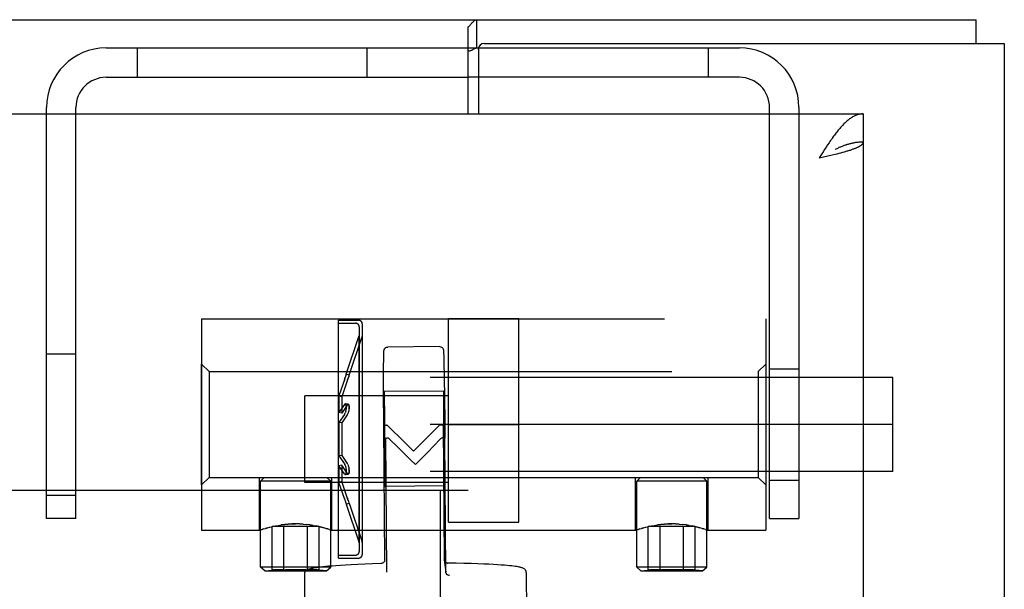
# Model space of a CAD drawing. Header units: inches. Extents: x 0 to 224, y 0 to 145.
# Tile 78 of 125: x 158.21 to 160.82, y 84.74 to 86.25. Entities that reach past the tile are written whole.
import ezdxf

# ---------------------------------------------------------------- set-up
doc = ezdxf.new("R2010")
doc.units = ezdxf.units.IN
doc.header["$LTSCALE"] = 12.302632
doc.header["$MEASUREMENT"] = 0
doc.linetypes.add('HIDDEN', pattern=[0.2, 0.1, -0.1])
doc.layers.get('0').update_dxf_attribs({"linetype": 'CONTINUOUS'})
doc.layers.add('02___PRT_ALL_AXES', color=7, linetype='CONTINUOUS')
doc.layers.add('DEFAULT_2', color=8, linetype='HIDDEN')

msp = doc.modelspace()

# ---------------------------------------------------------------- linework, layer by layer
at = {"color": 3, "linetype": 'Continuous'}
for p, q in [((145.8978, 86.2542), (160.7478, 86.2542)), ((159.3978, 86.0042), (159.3978, 86.2352)), ((159.4248, 86.1762), (159.4248, 86.0042)), ((159.4398, 86.1912), (160.8228, 86.1912)), ((160.8228, 86.1912), (160.8228, 51.8172)), ((147.9978, 86.0042), (160.4478, 86.0042)), ((160.3449, 85.9093), (160.3409, 85.903)), ((160.3489, 85.9155), (160.3449, 85.9093)), ((160.353, 85.9216), (160.3489, 85.9155)), ((160.4478, 85.9292), (160.4478, 82.0067)), ((160.3409, 85.903), (160.3308, 85.8872)), ((160.3308, 85.8872), (160.3536, 85.8925)), ((160.3536, 85.8925), (160.3647, 85.8951)), ((160.3647, 85.8951), (160.3729, 85.8971)), ((160.3729, 85.8971), (160.3782, 85.8984)), ((160.3782, 85.8984), (160.3834, 85.8997)), ((160.3834, 85.8997), (160.3884, 85.901)), ((160.3884, 85.901), (160.3934, 85.9023)), ((160.3934, 85.9023), (160.3981, 85.9036))]:
    msp.add_line(p, q, dxfattribs=at)
at = {"color": 7, "linetype": 'Continuous'}
for p, q in [((159.4208, 86.1792), (159.4208, 86.2542)), ((160.7478, 86.1912), (160.7478, 86.2542)), ((159.4208, 86.1792), (159.4248, 86.1792)), ((159.4248, 86.1012), (159.3978, 86.1012)), ((160.4478, 86.0042), (160.4478, 85.9292))]:
    msp.add_line(p, q, dxfattribs=at)
at = {"color": 3, "linetype": 'Continuous'}
for points in [[(159.3978, 86.2352), (159.3993, 86.2364), (159.4009, 86.2378), (159.4024, 86.2394), (159.404, 86.2411), (159.4055, 86.2429), (159.407, 86.2447), (159.4085, 86.2464), (159.41, 86.248), (159.4115, 86.2495), (159.4129, 86.2508), (159.4144, 86.2519), (159.4159, 86.2529), (159.4172, 86.2535), (159.4185, 86.2539), (159.4197, 86.2542), (159.4208, 86.2542)], [(160.4478, 86.0042), (160.4457, 86.0042), (160.4437, 86.0041), (160.4417, 86.0038), (160.4397, 86.0035), (160.4377, 86.0032), (160.4357, 86.0027), (160.4336, 86.0021), (160.4316, 86.0015), (160.4296, 86.0008), (160.4276, 86), (160.4256, 85.9991), (160.4236, 85.9981), (160.4215, 85.9971), (160.4195, 85.9959), (160.4175, 85.9947), (160.4155, 85.9934), (160.4135, 85.992), (160.4115, 85.9906), (160.4094, 85.9891), (160.4074, 85.9875), (160.4054, 85.9858), (160.4034, 85.9841), (160.4014, 85.9823), (160.3994, 85.9804), (160.3973, 85.9784), (160.3953, 85.9764), (160.3933, 85.9743), (160.3913, 85.9722), (160.3893, 85.97), (160.3873, 85.9677), (160.3852, 85.9654), (160.3832, 85.963), (160.3812, 85.9605), (160.3792, 85.958), (160.3772, 85.9555), (160.3751, 85.9529), (160.3731, 85.9502), (160.3711, 85.9476), (160.3691, 85.9448), (160.3671, 85.942), (160.3651, 85.9392), (160.363, 85.9364), (160.361, 85.9335), (160.359, 85.9305)], [(160.359, 85.9305), (160.357, 85.9276), (160.353, 85.9216)], [(160.3981, 85.9036), (160.4005, 85.9043), (160.4027, 85.9049), (160.405, 85.9056), (160.4072, 85.9063), (160.4093, 85.9069), (160.4114, 85.9076), (160.4135, 85.9082), (160.4155, 85.9089), (160.4175, 85.9095), (160.4194, 85.9102), (160.4212, 85.9109), (160.423, 85.9115), (160.4247, 85.9122), (160.4264, 85.9128), (160.428, 85.9135), (160.4296, 85.9141), (160.4311, 85.9148), (160.4326, 85.9154), (160.434, 85.9161), (160.4353, 85.9168), (160.4365, 85.9174), (160.4377, 85.9181), (160.4389, 85.9187), (160.4399, 85.9194), (160.4409, 85.92), (160.4419, 85.9207), (160.4427, 85.9214), (160.4435, 85.922), (160.4443, 85.9227), (160.4449, 85.9233), (160.4455, 85.924), (160.446, 85.9246), (160.4465, 85.9253), (160.4469, 85.9259), (160.4472, 85.9266), (160.4474, 85.9273), (160.4476, 85.9279), (160.4477, 85.9286), (160.4478, 85.9292)]]:
    msp.add_lwpolyline(points, dxfattribs=at)
at = {"color": 7, "linetype": 'Continuous'}
for points in [[(159.3978, 86.1724), (159.3987, 86.1722), (159.3998, 86.172), (159.401, 86.172), (159.4022, 86.172), (159.4035, 86.1722), (159.4049, 86.1726), (159.4062, 86.1731), (159.4076, 86.1737), (159.4089, 86.1744), (159.4102, 86.1751), (159.4115, 86.1759), (159.4129, 86.1766), (159.4142, 86.1774), (159.4156, 86.178), (159.4169, 86.1785), (159.4182, 86.1789), (159.4195, 86.1792), (159.4208, 86.1792)], [(160.4478, 85.9292), (160.4457, 85.9292), (160.4437, 85.9292), (160.4417, 85.9291), (160.4397, 85.929), (160.4377, 85.9288), (160.4357, 85.9287), (160.4336, 85.9285), (160.4316, 85.9282), (160.4296, 85.928), (160.4276, 85.9277), (160.4256, 85.9274), (160.4236, 85.927), (160.4215, 85.9267), (160.4195, 85.9262), (160.4175, 85.9258), (160.4155, 85.9253), (160.4135, 85.9249), (160.4115, 85.9243), (160.4094, 85.9238), (160.4074, 85.9232), (160.4054, 85.9226), (160.4034, 85.922), (160.4014, 85.9213), (160.3994, 85.9207), (160.3973, 85.92), (160.3953, 85.9192), (160.3933, 85.9185), (160.3913, 85.9177), (160.3893, 85.9169), (160.3873, 85.9161), (160.3852, 85.9153), (160.3832, 85.9144), (160.3812, 85.9135), (160.3792, 85.9126), (160.3772, 85.9117), (160.3751, 85.9108), (160.3731, 85.9098), (160.3728, 85.9097)]]:
    msp.add_lwpolyline(points, dxfattribs=at)
at = {"color": 3, "linetype": 'Continuous'}
msp.add_arc((159.4398, 86.1762), 0.015, 90, 180, dxfattribs=at)
at = {"layer": '02___PRT_ALL_AXES', "color": 8, "linetype": 'HIDDEN'}
for p, q in [((158.6888, 85.4602), (160.1888, 85.4602)), ((158.6888, 85.4602), (158.6888, 84.8982)), ((159.053, 85.4562), (159.106, 85.4562)), ((159.053, 85.4482), (159.053, 85.4562)), ((159.053, 85.4482), (159.098, 85.4482)), ((159.053, 84.8322), (159.053, 85.4482)), ((159.345, 84.9202), (159.345, 85.4602)), ((159.5325, 84.9202), (159.5325, 85.4602)), ((160.1888, 85.4602), (160.1888, 84.8982)), ((159.0733, 85.313), (159.108, 85.4152)), ((159.0809, 85.3104), (159.1158, 85.4131)), ((159.108, 84.8652), (159.108, 85.4152)), ((159.3215, 85.3859), (159.1835, 85.3849)), ((159.345, 85.2557), (158.963, 85.2557)), ((158.963, 85.0247), (158.963, 85.2557)), ((159.3325, 85.2679), (159.1745, 85.2667)), ((159.1751, 85.2499), (159.1749, 85.2596)), ((159.3331, 85.2511), (159.3328, 85.2608)), ((159.1741, 85.2388), (159.1741, 85.2226)), ((159.1754, 85.2365), (159.1751, 85.2499)), ((159.1756, 85.2198), (159.1754, 85.2365)), ((159.3321, 85.24), (159.332, 85.2238)), ((159.3333, 85.2377), (159.3331, 85.2511)), ((159.3336, 85.221), (159.3333, 85.2377)), ((159.1741, 85.2226), (159.1741, 85.1932)), ((159.176, 85.19), (159.1756, 85.2198)), ((159.332, 85.2238), (159.3321, 85.1944)), ((159.334, 85.1912), (159.3336, 85.221)), ((159.1741, 85.1932), (159.1743, 85.1599)), ((159.1763, 85.1563), (159.176, 85.19)), ((159.3321, 85.1944), (159.3323, 85.1611)), ((159.3343, 85.1576), (159.334, 85.1912)), ((159.345, 85.1792), (159.5325, 85.1792)), ((159.1743, 85.1599), (159.1746, 85.1251)), ((159.1766, 85.1215), (159.1763, 85.1563)), ((159.3323, 85.1611), (159.3326, 85.1263)), ((159.3346, 85.1227), (159.3343, 85.1576)), ((159.1746, 85.1251), (159.1749, 85.0915)), ((159.3326, 85.1263), (159.3329, 85.0927)), ((159.1767, 85.0882), (159.1766, 85.1215)), ((159.3347, 85.0894), (159.3346, 85.1227)), ((159.1749, 85.0915), (159.1753, 85.0616)), ((159.1768, 85.0589), (159.1767, 85.0882)), ((159.3329, 85.0927), (159.3333, 85.0628)), ((159.3348, 85.0601), (159.3347, 85.0894)), ((159.1753, 85.0616), (159.1755, 85.0449)), ((159.1755, 85.0449), (159.1758, 85.0315)), ((159.1768, 85.0426), (159.1768, 85.0589)), ((159.3333, 85.0628), (159.3335, 85.0461)), ((159.3335, 85.0461), (159.3338, 85.0327)), ((159.3348, 85.0439), (159.3348, 85.0601)), ((158.8423, 85.0387), (160.0353, 85.0387)), ((158.8423, 84.8982), (158.8423, 85.0387)), ((158.8455, 84.8002), (158.8455, 85.0287)), ((159.345, 85.0247), (158.963, 85.0247)), ((159.032, 84.8002), (159.032, 85.0287)), ((159.0353, 84.8982), (159.0353, 85.0387)), ((159.1758, 85.0315), (159.176, 85.0218)), ((159.3338, 85.0327), (159.334, 85.023)), ((159.8423, 84.8982), (159.8423, 85.0387)), ((159.8455, 84.8002), (159.8455, 85.0287)), ((160.032, 84.8002), (160.032, 85.0287)), ((160.0353, 84.8982), (160.0353, 85.0387)), ((159.3344, 85.0159), (159.1764, 85.0147)), ((159.0733, 84.9675), (159.108, 84.8652)), ((159.0809, 84.9701), (159.1158, 84.8673)), ((159.345, 84.9202), (159.5325, 84.9202)), ((158.6888, 84.8982), (158.8423, 84.8982)), ((158.8423, 84.8982), (158.8441, 84.8989)), ((158.8427, 84.8984), (158.8423, 84.8982)), ((158.8638, 84.9049), (158.8583, 84.9033)), ((158.8638, 84.9049), (158.8701, 84.9065)), ((158.87, 84.9065), (158.8769, 84.9082)), ((158.8768, 84.9082), (158.8843, 84.9098)), ((158.8843, 84.9097), (158.8923, 84.9113)), ((159.0192, 84.9033), (159.024, 84.9019)), ((159.028, 84.9006), (159.024, 84.9019)), ((159.0334, 84.8989), (159.0311, 84.8996)), ((159.0353, 84.8982), (159.8423, 84.8982)), ((159.8423, 84.8982), (159.8441, 84.8989)), ((159.8427, 84.8984), (159.8423, 84.8982)), ((159.8638, 84.9049), (159.8583, 84.9033)), ((159.8638, 84.9049), (159.8701, 84.9065)), ((159.87, 84.9065), (159.8769, 84.9082)), ((159.8768, 84.9082), (159.8843, 84.9098)), ((159.8843, 84.9097), (159.8923, 84.9113)), ((160.0192, 84.9033), (160.024, 84.9019)), ((160.028, 84.9006), (160.024, 84.9019)), ((160.0334, 84.8989), (160.0311, 84.8996)), ((160.0353, 84.8982), (160.1888, 84.8982)), ((159.053, 84.8322), (159.098, 84.8322)), ((159.053, 84.8242), (159.053, 84.8322)), ((159.053, 84.8242), (159.106, 84.8242)), ((159.552, 84.7861), (159.5575, 84.0205)), ((158.962, 84.7819), (158.9647, 84.4095))]:
    msp.add_line(p, q, dxfattribs=at)
for points in [[(159.1745, 85.2667), (159.1744, 85.2666), (159.1744, 85.2657), (159.1743, 85.2638), (159.1742, 85.2607), (159.1742, 85.2567), (159.1741, 85.2516), (159.1741, 85.2388)], [(159.1749, 85.2596), (159.1747, 85.2629), (159.1746, 85.2652), (159.1745, 85.2665), (159.1745, 85.2667)], [(159.3325, 85.2679), (159.3324, 85.2679), (159.3323, 85.2669), (159.3323, 85.265), (159.3322, 85.2619), (159.3322, 85.2579), (159.3321, 85.2529), (159.3321, 85.24)], [(159.3328, 85.2608), (159.3327, 85.2641), (159.3326, 85.2665), (159.3325, 85.2677), (159.3325, 85.2679)], [(159.176, 85.0218), (159.1761, 85.0185), (159.1762, 85.0162), (159.1763, 85.0149), (159.1764, 85.0147)], [(159.1764, 85.0147), (159.1764, 85.0148), (159.1765, 85.0157), (159.1766, 85.0177), (159.1767, 85.0207), (159.1767, 85.0247), (159.1768, 85.0298), (159.1768, 85.0426)], [(159.334, 85.023), (159.3341, 85.0197), (159.3342, 85.0174), (159.3343, 85.0162), (159.3344, 85.0159)], [(159.3344, 85.0159), (159.3344, 85.016), (159.3345, 85.0169), (159.3346, 85.0189), (159.3347, 85.0219), (159.3347, 85.026), (159.3348, 85.031), (159.3348, 85.0439)], [(158.8922, 84.9112), (158.9007, 84.9126), (158.9097, 84.9137), (158.9191, 84.9146), (158.9288, 84.9151), (158.9388, 84.9153)], [(158.9388, 84.9153), (158.9288, 84.9151), (158.9191, 84.9146), (158.9097, 84.9137), (158.9007, 84.9126)], [(158.9584, 84.9146), (158.9487, 84.9151), (158.9388, 84.9153)], [(158.9487, 84.9151), (158.9584, 84.9146), (158.9678, 84.9137)], [(159.8922, 84.9112), (159.9007, 84.9126), (159.9097, 84.9137), (159.9191, 84.9146), (159.9288, 84.9151), (159.9388, 84.9153)], [(159.9388, 84.9153), (159.9288, 84.9151), (159.9191, 84.9146), (159.9097, 84.9137), (159.9007, 84.9126)], [(159.9584, 84.9146), (159.9487, 84.9151), (159.9388, 84.9153)], [(159.9487, 84.9151), (159.9584, 84.9146), (159.9678, 84.9137)], [(158.8441, 84.8989), (158.8464, 84.8996), (158.8496, 84.9006), (158.8536, 84.9019)], [(158.8535, 84.9019), (158.8495, 84.9006), (158.8464, 84.8996), (158.8441, 84.8989)], [(158.8535, 84.9019), (158.8583, 84.9033), (158.8639, 84.9049)], [(158.9853, 84.9112), (158.9768, 84.9126), (158.9678, 84.9137)], [(158.9768, 84.9126), (158.9853, 84.9113), (158.9932, 84.9098), (159.0006, 84.9082), (159.0075, 84.9065), (159.0137, 84.9049)], [(159.0137, 84.9049), (159.0075, 84.9065), (159.0007, 84.9082), (158.9933, 84.9098)], [(159.024, 84.9019), (159.0192, 84.9033), (159.0137, 84.9049)], [(159.028, 84.9007), (159.0311, 84.8996), (159.0334, 84.8989), (159.0353, 84.8982)], [(159.8441, 84.8989), (159.8464, 84.8996), (159.8496, 84.9006), (159.8536, 84.9019)], [(159.8535, 84.9019), (159.8495, 84.9006), (159.8464, 84.8996), (159.8441, 84.8989)], [(159.8535, 84.9019), (159.8583, 84.9033), (159.8639, 84.9049)], [(159.9853, 84.9112), (159.9768, 84.9126), (159.9678, 84.9137)], [(159.9768, 84.9126), (159.9853, 84.9113), (159.9932, 84.9098), (160.0006, 84.9082), (160.0075, 84.9065), (160.0137, 84.9049)], [(160.0137, 84.9049), (160.0075, 84.9065), (160.0007, 84.9082), (159.9933, 84.9098)], [(160.024, 84.9019), (160.0192, 84.9033), (160.0137, 84.9049)], [(160.028, 84.9007), (160.0311, 84.8996), (160.0334, 84.8989), (160.0353, 84.8982)]]:
    msp.add_lwpolyline(points, dxfattribs=at)
at = {"layer": 'DEFAULT_2', "color": 8, "linetype": 'HIDDEN'}
for p, q in [((158.4348, 86.1792), (159.4208, 86.1792)), ((158.5178, 86.1792), (158.5178, 86.1012)), ((159.1288, 86.1012), (159.1288, 86.1792)), ((159.4248, 86.1792), (160.1188, 86.1792)), ((159.4248, 86.1762), (159.4248, 86.1792)), ((160.0358, 86.1792), (160.0358, 86.1012)), ((158.4348, 86.1012), (159.3978, 86.1012)), ((160.1188, 86.1012), (159.4248, 86.1012)), ((158.2768, 84.9292), (158.2768, 86.0212)), ((158.3548, 84.9292), (158.3548, 86.0212)), ((160.1988, 84.9292), (160.1988, 86.0212)), ((160.2768, 86.0212), (160.2768, 84.9292)), ((159.108, 85.4382), (159.108, 84.8422)), ((159.116, 85.4462), (159.116, 84.8342)), ((159.5325, 85.4602), (159.345, 85.4602)), ((159.116, 85.4147), (159.1158, 85.4131)), ((158.2768, 85.3667), (158.3548, 85.3667)), ((159.173, 85.3585), (159.1731, 85.3632)), ((159.1731, 85.3668), (159.1732, 85.3686)), ((159.1731, 85.3632), (159.1731, 85.3668)), ((159.1732, 85.3701), (159.1733, 85.3713)), ((159.1732, 85.3686), (159.1732, 85.3701)), ((159.1733, 85.3713), (159.1733, 85.3723)), ((159.332, 85.3731), (159.332, 85.3717)), ((159.332, 85.3717), (159.3321, 85.37)), ((159.3321, 85.37), (159.3322, 85.3678)), ((159.3322, 85.3678), (159.3324, 85.3635)), ((159.3324, 85.3635), (159.3325, 85.3575)), ((158.6888, 85.0187), (158.6888, 85.3397)), ((158.7088, 85.3197), (158.6888, 85.3397)), ((159.1727, 85.3181), (159.1728, 85.3369)), ((159.1728, 85.3369), (159.1729, 85.3498)), ((159.1729, 85.3498), (159.173, 85.3585)), ((159.3325, 85.3575), (159.3328, 85.346)), ((159.3328, 85.346), (159.3331, 85.3335)), ((159.3331, 85.3335), (159.3334, 85.3166)), ((160.1688, 85.3197), (160.1888, 85.3397)), ((160.1888, 85.3397), (160.1888, 85.0187)), ((158.7088, 85.3197), (160.1688, 85.3197)), ((158.7088, 85.3197), (158.7088, 85.0387)), ((159.0722, 85.3096), (159.0712, 85.3063)), ((159.0729, 85.3119), (159.0722, 85.3095)), ((159.0733, 85.3131), (159.0726, 85.3108)), ((159.0809, 85.3105), (159.0733, 85.3131)), ((159.0798, 85.307), (159.0788, 85.3038)), ((159.0805, 85.3093), (159.0798, 85.3069)), ((159.0809, 85.3105), (159.0802, 85.3082)), ((159.1727, 85.2984), (159.1727, 85.3181)), ((159.3334, 85.3166), (159.3338, 85.2935)), ((160.1688, 85.3197), (160.1688, 85.0387)), ((160.1988, 85.3272), (160.2768, 85.3272)), ((160.5268, 85.3042), (138.5268, 85.3042)), ((159.0692, 85.3003), (159.054, 85.2552)), ((159.0768, 85.2977), (159.0616, 85.2527)), ((159.0685, 85.2981), (159.0706, 85.3045)), ((159.0712, 85.3064), (159.0699, 85.3024)), ((159.0768, 85.2978), (159.0782, 85.3019)), ((159.0788, 85.3038), (159.0775, 85.2999)), ((159.1727, 85.2723), (159.1727, 85.2984)), ((159.3338, 85.2935), (159.3343, 85.2623)), ((160.5268, 85.0542), (160.5268, 85.3042)), ((159.0616, 85.2527), (159.054, 85.2552)), ((159.054, 85.2552), (159.054, 85.211)), ((159.1728, 85.2375), (159.1727, 85.2723)), ((159.3343, 85.2623), (159.3346, 85.2356)), ((159.0685, 85.2324), (159.054, 85.211)), ((159.0616, 85.2527), (159.0616, 85.2094)), ((159.0761, 85.2309), (159.0616, 85.2094)), ((159.0685, 85.2324), (159.0692, 85.2333)), ((159.0788, 85.2329), (159.0711, 85.2343)), ((159.0788, 85.2329), (159.0711, 85.2343)), ((159.0761, 85.2309), (159.0768, 85.2318)), ((159.1729, 85.2083), (159.1728, 85.2375)), ((159.3346, 85.2356), (159.335, 85.203)), ((159.0616, 85.2094), (159.054, 85.211)), ((159.0685, 85.206), (159.054, 85.1844)), ((159.0761, 85.2049), (159.0616, 85.1835)), ((159.0692, 85.2072), (159.0685, 85.206)), ((159.0712, 85.2123), (159.0706, 85.2104)), ((159.0718, 85.2144), (159.0712, 85.2122)), ((159.0722, 85.2165), (159.0717, 85.2142)), ((159.0726, 85.2186), (159.0722, 85.2163)), ((159.0729, 85.2208), (159.0726, 85.2184)), ((159.0732, 85.2229), (159.0729, 85.2205)), ((159.0768, 85.2061), (159.0761, 85.2049)), ((159.0788, 85.2112), (159.0782, 85.2093)), ((159.0793, 85.2132), (159.0788, 85.2111)), ((159.0798, 85.2153), (159.0793, 85.2131)), ((159.0802, 85.2174), (159.0798, 85.2152)), ((159.0805, 85.2196), (159.0802, 85.2172)), ((159.0807, 85.2216), (159.0805, 85.2193)), ((159.173, 85.1754), (159.1729, 85.2083)), ((160.5268, 85.1792), (138.5268, 85.1792)), ((159.0616, 85.1835), (159.054, 85.1844)), ((159.054, 85.1844), (159.054, 85.096)), ((159.0616, 85.1835), (159.0616, 85.097)), ((159.1829, 85.1761), (159.1942, 85.1651)), ((159.331, 85.1766), (159.3336, 84.8212)), ((159.1756, 84.82), (159.173, 85.1754)), ((159.1776, 85.142), (159.1802, 84.7866)), ((159.2105, 85.1188), (159.1877, 85.1415)), ((159.2288, 85.1313), (159.2524, 85.1082)), ((159.2524, 85.1082), (159.2756, 85.1317)), ((159.3382, 84.7879), (159.3356, 85.1432)), ((159.0616, 85.097), (159.054, 85.096)), ((159.054, 85.096), (159.0685, 85.0745)), ((159.0616, 85.071), (159.054, 85.0695)), ((159.0616, 85.097), (159.0761, 85.0756)), ((159.0616, 85.071), (159.0616, 85.0278)), ((159.0761, 85.0496), (159.0616, 85.071)), ((159.0685, 85.0745), (159.0692, 85.0732)), ((159.0699, 85.0718), (159.0692, 85.0732)), ((159.0699, 85.0718), (159.0706, 85.07)), ((159.0761, 85.0756), (159.0768, 85.0743)), ((159.0775, 85.0729), (159.0768, 85.0743)), ((159.0775, 85.0729), (159.0782, 85.0711)), ((159.0782, 85.0712), (159.0788, 85.0692)), ((159.2573, 85.0726), (159.2454, 85.0842)), ((160.5268, 85.0542), (138.5268, 85.0542)), ((159.054, 85.0695), (159.054, 85.0252)), ((159.0685, 85.0481), (159.054, 85.0695)), ((159.0692, 85.0471), (159.0685, 85.0481)), ((159.0706, 85.0701), (159.0712, 85.0681)), ((159.0711, 85.0461), (159.0788, 85.0476)), ((159.0711, 85.0461), (159.0788, 85.0476)), ((159.0712, 85.0682), (159.0718, 85.0661)), ((159.0717, 85.0662), (159.0722, 85.064)), ((159.0722, 85.0641), (159.0726, 85.0618)), ((159.0726, 85.062), (159.0729, 85.0597)), ((159.0768, 85.0486), (159.0761, 85.0496)), ((159.0788, 85.0693), (159.0793, 85.0672)), ((159.0793, 85.0674), (159.0798, 85.0651)), ((159.0798, 85.0653), (159.0802, 85.063)), ((158.7088, 85.0387), (158.6888, 85.0187)), ((158.7088, 85.0387), (159.022, 85.0387)), ((158.8555, 85.0387), (158.8455, 85.0287)), ((159.032, 85.0287), (158.8455, 85.0287)), ((159.022, 85.0387), (159.032, 85.0287)), ((159.0616, 85.0278), (159.054, 85.0252)), ((159.0692, 84.9802), (159.054, 85.0252)), ((159.0768, 84.9827), (159.0616, 85.0278)), ((159.8555, 85.0387), (159.8455, 85.0287)), ((160.032, 85.0287), (159.8455, 85.0287)), ((159.8555, 85.0387), (160.1688, 85.0387)), ((160.022, 85.0387), (160.032, 85.0287)), ((160.1688, 85.0387), (160.1888, 85.0187)), ((160.1988, 85.0312), (160.2768, 85.0312)), ((159.3978, 85.0042), (148.4978, 85.0042)), ((159.3228, 85.0022), (159.3228, 53.0062)), ((158.2768, 84.9917), (158.3548, 84.9917)), ((159.0685, 84.9824), (159.0699, 84.978)), ((159.0692, 84.9802), (159.0706, 84.976)), ((159.0706, 84.976), (159.0718, 84.9723)), ((159.0717, 84.9724), (159.0729, 84.9686)), ((159.0729, 84.9687), (159.0733, 84.9674)), ((159.0733, 84.9674), (159.0809, 84.9699)), ((159.0733, 84.9674), (159.0733, 84.9675)), ((159.0761, 84.9849), (159.0775, 84.9806)), ((159.0788, 84.9767), (159.0768, 84.9827)), ((159.0782, 84.9785), (159.0793, 84.9749)), ((159.0793, 84.975), (159.0805, 84.9712)), ((159.0805, 84.9713), (159.0809, 84.9699)), ((159.0809, 84.9699), (159.0809, 84.9701)), ((158.3548, 84.9292), (158.2768, 84.9292)), ((160.1988, 84.9292), (160.2768, 84.9292)), ((159.0011, 84.9087), (158.8764, 84.9087)), ((158.8764, 84.7926), (158.8764, 84.9087)), ((158.9076, 84.7926), (158.9076, 84.9087)), ((158.9699, 84.7926), (158.9699, 84.9087)), ((159.0011, 84.7926), (159.0011, 84.9087)), ((160.0011, 84.9087), (159.8764, 84.9087)), ((159.8764, 84.7926), (159.8764, 84.9087)), ((159.9076, 84.7926), (159.9076, 84.9087)), ((159.9699, 84.7926), (159.9699, 84.9087)), ((160.0011, 84.7926), (160.0011, 84.9087)), ((159.116, 84.8657), (159.1158, 84.8673)), ((159.3336, 84.8212), (159.3337, 84.82)), ((159.3337, 84.8199), (159.3383, 84.7866)), ((158.9388, 84.8002), (158.8455, 84.8002)), ((158.8568, 84.7903), (158.8455, 84.8002)), ((158.8568, 84.7903), (158.8764, 84.7926)), ((158.8568, 84.7903), (159.0207, 84.7903)), ((158.8764, 84.7926), (158.8775, 84.7927)), ((159.032, 84.8002), (158.9388, 84.8002)), ((159.0001, 84.7927), (159.0011, 84.7926)), ((159.0207, 84.7903), (159.0011, 84.7926)), ((159.0207, 84.7903), (159.032, 84.8002)), ((159.3383, 84.7866), (159.3382, 84.7879)), ((159.9388, 84.8002), (159.8455, 84.8002)), ((159.8568, 84.7903), (159.8455, 84.8002)), ((159.8568, 84.7903), (159.8764, 84.7926)), ((159.8568, 84.7903), (160.0207, 84.7903)), ((159.8764, 84.7926), (159.8775, 84.7927)), ((160.032, 84.8002), (159.9388, 84.8002)), ((160.0001, 84.7927), (160.0011, 84.7926)), ((160.0207, 84.7903), (160.0011, 84.7926)), ((160.0207, 84.7903), (160.032, 84.8002))]:
    msp.add_line(p, q, dxfattribs=at)
for points in [[(159.3215, 85.3859), (159.3235, 85.3858), (159.3252, 85.3853), (159.3267, 85.3845), (159.328, 85.3836), (159.3291, 85.3826), (159.3299, 85.3815), (159.3306, 85.3803), (159.3311, 85.3793), (159.3313, 85.3785), (159.3315, 85.3779), (159.3316, 85.3774), (159.3316, 85.377), (159.3317, 85.3767), (159.3317, 85.3763), (159.3318, 85.3759), (159.3318, 85.3756), (159.3318, 85.3752), (159.3319, 85.3747), (159.3319, 85.3743), (159.3319, 85.3737), (159.332, 85.3731)], [(159.1733, 85.3723), (159.1734, 85.3732), (159.1734, 85.3736), (159.1734, 85.3739), (159.1734, 85.3742), (159.1735, 85.3745), (159.1735, 85.3748), (159.1735, 85.3751), (159.1735, 85.3753), (159.1736, 85.3756), (159.1736, 85.3759), (159.1736, 85.3761), (159.1737, 85.3765), (159.1738, 85.3768), (159.1739, 85.3773), (159.174, 85.3778), (159.1743, 85.3785), (159.1746, 85.3792), (159.175, 85.3799), (159.1756, 85.3809), (159.1764, 85.3818), (159.177, 85.3824), (159.1777, 85.383), (159.1787, 85.3836), (159.18, 85.3842), (159.1816, 85.3847), (159.1835, 85.3849)], [(159.0711, 85.2343), (159.0706, 85.2343), (159.0699, 85.234), (159.0692, 85.2333)], [(159.0699, 85.234), (159.0706, 85.2343), (159.0711, 85.2343)], [(159.0711, 85.2343), (159.0712, 85.2343), (159.0718, 85.234), (159.0722, 85.2334), (159.0726, 85.2325), (159.0729, 85.2313), (159.0732, 85.2299), (159.0733, 85.2283), (159.0733, 85.2266), (159.0733, 85.2246), (159.0731, 85.2226)], [(159.0732, 85.2229), (159.0733, 85.2249), (159.0733, 85.2268), (159.0733, 85.2285), (159.0731, 85.2301), (159.0729, 85.2314), (159.0726, 85.2326), (159.0722, 85.2334), (159.0717, 85.234), (159.0711, 85.2343)], [(159.0788, 85.2329), (159.0782, 85.2328), (159.0775, 85.2325), (159.0768, 85.2318)], [(159.0775, 85.2325), (159.0782, 85.2328), (159.0788, 85.2329)], [(159.0788, 85.2329), (159.0793, 85.2326), (159.0798, 85.232), (159.0802, 85.2311), (159.0805, 85.23), (159.0807, 85.2286), (159.0809, 85.227), (159.0809, 85.2253), (159.0809, 85.2234), (159.0807, 85.2214)], [(159.0807, 85.2216), (159.0809, 85.2236), (159.0809, 85.2255), (159.0809, 85.2272), (159.0807, 85.2287), (159.0805, 85.2301), (159.0802, 85.2312), (159.0798, 85.232), (159.0793, 85.2326), (159.0788, 85.2329)], [(159.0692, 85.2072), (159.0699, 85.2087), (159.0706, 85.2104)], [(159.0768, 85.2062), (159.0775, 85.2076), (159.0782, 85.2093)], [(159.335, 85.203), (159.3354, 85.1634), (159.3356, 85.1432)], [(159.173, 85.1754), (159.1732, 85.1758), (159.1739, 85.1761), (159.1751, 85.1765), (159.1766, 85.1768), (159.1784, 85.177), (159.1805, 85.1772)], [(159.1829, 85.1761), (159.1825, 85.1764), (159.1822, 85.1767), (159.1817, 85.1769), (159.1813, 85.1771), (159.1809, 85.1772), (159.1805, 85.1772)], [(159.2756, 85.1317), (159.2985, 85.1547), (159.3097, 85.166), (159.3209, 85.1771)], [(159.3233, 85.1783), (159.3229, 85.1783), (159.3225, 85.1782), (159.3221, 85.178), (159.3217, 85.1778), (159.3213, 85.1775), (159.3209, 85.1771)], [(159.3233, 85.1783), (159.3254, 85.1782), (159.3273, 85.178), (159.3288, 85.1777), (159.33, 85.1773), (159.3307, 85.177), (159.331, 85.1766)], [(159.1942, 85.1651), (159.2172, 85.1427), (159.2288, 85.1313)], [(159.1853, 85.1426), (159.1832, 85.1426), (159.1813, 85.1425), (159.1798, 85.1424), (159.1786, 85.1423), (159.1779, 85.1421), (159.1776, 85.142)], [(159.1853, 85.1426), (159.1857, 85.1426), (159.1861, 85.1425), (159.1865, 85.1423), (159.1869, 85.1421), (159.1873, 85.1418), (159.1877, 85.1415)], [(159.3257, 85.1425), (159.3033, 85.1195), (159.2919, 85.1079)], [(159.3257, 85.1425), (159.3261, 85.1429), (159.3265, 85.1432), (159.3269, 85.1434), (159.3273, 85.1436), (159.3277, 85.1437), (159.3281, 85.1437)], [(159.3356, 85.1432), (159.3354, 85.1433), (159.3347, 85.1435), (159.3335, 85.1436), (159.332, 85.1436), (159.3302, 85.1437), (159.3281, 85.1437)], [(159.2454, 85.0842), (159.222, 85.1073), (159.2105, 85.1188)], [(159.2919, 85.1079), (159.2689, 85.0844), (159.2573, 85.0726)], [(159.0692, 85.0471), (159.0699, 85.0465), (159.0706, 85.0462), (159.0711, 85.0461)], [(159.0711, 85.0461), (159.0706, 85.0462), (159.0699, 85.0465)], [(159.0729, 85.0599), (159.0732, 85.0576), (159.0733, 85.0556), (159.0733, 85.0537), (159.0733, 85.0519), (159.0731, 85.0504), (159.0729, 85.049), (159.0726, 85.0479), (159.0722, 85.047), (159.0717, 85.0464), (159.0711, 85.0461)], [(159.0711, 85.0461), (159.0712, 85.0462), (159.0718, 85.0465), (159.0722, 85.0471), (159.0726, 85.048), (159.0729, 85.0491), (159.0732, 85.0505), (159.0733, 85.0521), (159.0733, 85.0539), (159.0733, 85.0558), (159.0731, 85.0578)], [(159.0768, 85.0486), (159.0775, 85.048), (159.0782, 85.0476), (159.0788, 85.0476)], [(159.0788, 85.0476), (159.0782, 85.0476), (159.0775, 85.048)], [(159.0802, 85.0632), (159.0805, 85.0609), (159.0807, 85.0588), (159.0809, 85.0568), (159.0809, 85.055), (159.0809, 85.0532), (159.0807, 85.0517), (159.0805, 85.0504), (159.0802, 85.0493), (159.0798, 85.0484), (159.0793, 85.0479), (159.0788, 85.0476)], [(159.0788, 85.0476), (159.0793, 85.0479), (159.0798, 85.0485), (159.0802, 85.0494), (159.0805, 85.0505), (159.0807, 85.0519), (159.0809, 85.0534), (159.0809, 85.0552), (159.0809, 85.0571), (159.0807, 85.0591), (159.0805, 85.0611)], [(159.1655, 84.8096), (159.1434, 84.809), (159.1228, 84.8082), (159.1037, 84.8074), (159.0865, 84.8066), (159.0713, 84.8057), (159.0579, 84.8049), (159.046, 84.8041), (159.0355, 84.8033), (159.0262, 84.8025), (159.0181, 84.8017), (159.0109, 84.801), (159.0047, 84.8002), (158.9991, 84.7995), (158.9943, 84.7989), (158.9901, 84.7982), (158.9864, 84.7976), (158.9832, 84.797), (158.9803, 84.7964), (158.9779, 84.7958), (158.9757, 84.7952), (158.9738, 84.7946), (158.972, 84.794), (158.9704, 84.7934), (158.9689, 84.7926), (158.9674, 84.7917), (158.966, 84.7905), (158.9645, 84.789), (158.9632, 84.787), (158.9623, 84.7846), (158.962, 84.7819)], [(159.1756, 84.82), (159.1755, 84.8191), (159.1752, 84.8174), (159.1746, 84.8157), (159.1737, 84.8141), (159.1725, 84.8127), (159.1711, 84.8115), (159.1695, 84.8106), (159.1677, 84.8099), (159.1658, 84.8096), (159.1655, 84.8096)], [(159.3439, 84.811), (159.3436, 84.811), (159.3418, 84.8112), (159.3401, 84.8117), (159.3386, 84.8125), (159.3372, 84.8136), (159.336, 84.8148), (159.335, 84.8162), (159.3342, 84.8177), (159.3338, 84.8192), (159.3337, 84.82)], [(159.3337, 84.8199), (159.3339, 84.8187), (159.3343, 84.8175)], [(159.3349, 84.8164), (159.3356, 84.8153), (159.3364, 84.8143), (159.3374, 84.8133), (159.3385, 84.8126), (159.3397, 84.8119), (159.341, 84.8114), (159.3423, 84.8111), (159.3437, 84.811)], [(159.552, 84.7861), (159.5516, 84.7889), (159.5507, 84.7913), (159.5494, 84.7933), (159.5478, 84.7948), (159.5463, 84.796), (159.5448, 84.7968), (159.5432, 84.7976), (159.5415, 84.7982), (159.5397, 84.7988), (159.5377, 84.7994), (159.5355, 84.7999), (159.5329, 84.8005), (159.53, 84.8011), (159.5266, 84.8016), (159.5228, 84.8022), (159.5184, 84.8028), (159.5134, 84.8034), (159.5076, 84.804), (159.5011, 84.8047), (159.4937, 84.8053), (159.4853, 84.806), (159.4757, 84.8066), (159.4649, 84.8073), (159.4526, 84.8079), (159.4388, 84.8086), (159.4232, 84.8092), (159.4054, 84.8097), (159.386, 84.8103), (159.3655, 84.8107), (159.3439, 84.811)], [(158.8807, 84.793), (158.8796, 84.7929), (158.8785, 84.7928), (158.8775, 84.7927), (158.8764, 84.7926)], [(158.8785, 84.7928), (158.8796, 84.7929), (158.8807, 84.793), (158.8818, 84.7931), (158.8828, 84.7931), (158.8839, 84.7932)], [(158.9076, 84.7926), (158.9057, 84.7928), (158.9039, 84.7929), (158.9021, 84.7931), (158.9003, 84.7932), (158.8987, 84.7932), (158.8971, 84.7933), (158.8955, 84.7933), (158.8941, 84.7934), (158.8928, 84.7934), (158.8915, 84.7934), (158.8903, 84.7934), (158.8892, 84.7934), (158.8881, 84.7933), (158.8871, 84.7933), (158.886, 84.7933), (158.885, 84.7932), (158.8839, 84.7932), (158.8828, 84.7931)], [(158.885, 84.7932), (158.886, 84.7933), (158.8871, 84.7933), (158.8881, 84.7933), (158.8892, 84.7934), (158.8904, 84.7934), (158.8915, 84.7934), (158.8928, 84.7934), (158.8941, 84.7934)], [(158.8956, 84.7933), (158.8971, 84.7933), (158.8987, 84.7932), (158.9003, 84.7932), (158.9021, 84.7931), (158.9039, 84.7929), (158.9057, 84.7928), (158.9076, 84.7926)], [(158.9947, 84.7931), (158.9936, 84.7932), (158.9926, 84.7932), (158.9915, 84.7933), (158.9905, 84.7933), (158.9894, 84.7933), (158.9883, 84.7934), (158.9872, 84.7934), (158.986, 84.7934), (158.9847, 84.7934), (158.9834, 84.7934), (158.982, 84.7933), (158.9805, 84.7933), (158.9789, 84.7932), (158.9772, 84.7932), (158.9755, 84.7931), (158.9737, 84.7929), (158.9718, 84.7928), (158.9699, 84.7926)], [(158.9699, 84.7926), (158.9718, 84.7928), (158.9737, 84.7929), (158.9755, 84.7931)], [(158.9772, 84.7932), (158.9789, 84.7932), (158.9805, 84.7933), (158.982, 84.7933), (158.9834, 84.7934), (158.9847, 84.7934), (158.986, 84.7934), (158.9872, 84.7934), (158.9883, 84.7934), (158.9894, 84.7933), (158.9905, 84.7933), (158.9915, 84.7933), (158.9926, 84.7932)], [(158.9936, 84.7932), (158.9947, 84.7931), (158.9958, 84.7931), (158.9968, 84.793), (158.9979, 84.7929), (158.999, 84.7928)], [(159.0011, 84.7926), (159.0001, 84.7927), (158.999, 84.7928), (158.9979, 84.7929), (158.9968, 84.793)], [(159.3482, 84.7783), (159.3468, 84.7783), (159.3455, 84.7786), (159.3442, 84.7789), (159.343, 84.7795), (159.342, 84.7802), (159.341, 84.7811), (159.3401, 84.782), (159.3395, 84.7831), (159.3389, 84.7842), (159.3385, 84.7854), (159.3383, 84.7866)], [(159.8807, 84.793), (159.8796, 84.7929), (159.8785, 84.7928), (159.8775, 84.7927), (159.8764, 84.7926)], [(159.8785, 84.7928), (159.8796, 84.7929), (159.8807, 84.793), (159.8818, 84.7931), (159.8828, 84.7931), (159.8839, 84.7932)], [(159.9076, 84.7926), (159.9057, 84.7928), (159.9039, 84.7929), (159.9021, 84.7931), (159.9003, 84.7932), (159.8987, 84.7932), (159.8971, 84.7933), (159.8955, 84.7933), (159.8941, 84.7934), (159.8928, 84.7934), (159.8915, 84.7934), (159.8903, 84.7934), (159.8892, 84.7934), (159.8881, 84.7933), (159.8871, 84.7933), (159.886, 84.7933), (159.885, 84.7932), (159.8839, 84.7932), (159.8828, 84.7931)], [(159.885, 84.7932), (159.886, 84.7933), (159.8871, 84.7933), (159.8881, 84.7933), (159.8892, 84.7934), (159.8904, 84.7934), (159.8915, 84.7934), (159.8928, 84.7934), (159.8941, 84.7934)], [(159.8956, 84.7933), (159.8971, 84.7933), (159.8987, 84.7932), (159.9003, 84.7932), (159.9021, 84.7931), (159.9039, 84.7929), (159.9057, 84.7928), (159.9076, 84.7926)], [(159.9947, 84.7931), (159.9936, 84.7932), (159.9926, 84.7932), (159.9915, 84.7933), (159.9905, 84.7933), (159.9894, 84.7933), (159.9883, 84.7934), (159.9872, 84.7934), (159.986, 84.7934), (159.9847, 84.7934), (159.9834, 84.7934), (159.982, 84.7933), (159.9805, 84.7933), (159.9789, 84.7932), (159.9772, 84.7932), (159.9755, 84.7931), (159.9737, 84.7929), (159.9718, 84.7928), (159.9699, 84.7926)], [(159.9699, 84.7926), (159.9718, 84.7928), (159.9737, 84.7929), (159.9755, 84.7931)], [(159.9772, 84.7932), (159.9789, 84.7932), (159.9805, 84.7933), (159.982, 84.7933), (159.9834, 84.7934), (159.9847, 84.7934), (159.986, 84.7934), (159.9872, 84.7934), (159.9883, 84.7934), (159.9894, 84.7933), (159.9905, 84.7933), (159.9915, 84.7933), (159.9926, 84.7932)], [(159.9936, 84.7932), (159.9947, 84.7931), (159.9958, 84.7931), (159.9968, 84.793), (159.9979, 84.7929), (159.999, 84.7928)], [(160.0011, 84.7926), (160.0001, 84.7927), (159.999, 84.7928), (159.9979, 84.7929), (159.9968, 84.793)]]:
    msp.add_lwpolyline(points, dxfattribs=at)
for centre, radius, start, end in [((158.4348, 86.0212), 0.158, 90, 180), ((160.1188, 86.0212), 0.158, 0, 90), ((158.4348, 86.0212), 0.08, 90, 180), ((160.1188, 86.0212), 0.08, 0, 90), ((159.098, 85.4382), 0.01, 360, 90), ((159.106, 85.4462), 0.01, 360, 90), ((159.098, 84.8422), 0.01, 270, 0), ((159.106, 84.8342), 0.01, 270, 0), ((158.9388, 84.1707), 0.6227, 87.13, 92.87), ((159.9388, 84.1707), 0.6227, 87.13, 92.87)]:
    msp.add_arc(centre, radius, start, end, dxfattribs=at)

doc.saveas('drawing.dxf')
